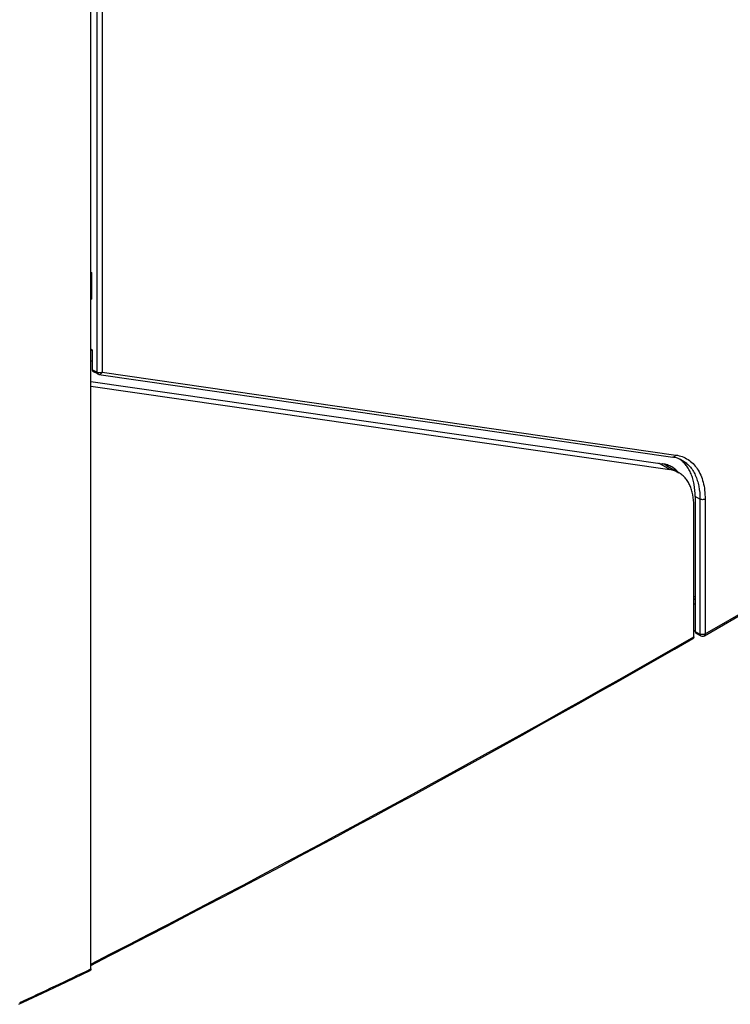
# Model space of a CAD drawing. Header units: millimetres. Extents: x 0 to 841, y 0 to 594.
# Tile 55 of 61: x 709 to 758, y 356 to 423. Entities that reach past the tile are written whole.
import ezdxf

# ---------------------------------------------------------------- set-up
doc = ezdxf.new("R2010")
doc.units = ezdxf.units.MM
doc.header["$LTSCALE"] = 46.255
doc.layers.get('0').update_dxf_attribs({"linetype": 'CONTINUOUS'})
doc.layers.add('DRAFTS', color=7, linetype='CONTINUOUS')
doc.layers.add('ROUNDS', color=7, linetype='CONTINUOUS')

msp = doc.modelspace()

# ---------------------------------------------------------------- linework, layer by layer
at = {"color": 9, "linetype": 'CONTINUOUS'}
for p, q in [((714.6964, 477.6563), (714.6964, 399.0607)), ((715.0468, 477.6581), (715.0468, 399.0625)), ((753.7733, 392.4233), (753.0207, 392.8578)), ((755.4021, 383.7491), (755.4995, 383.8053))]:
    msp.add_line(p, q, dxfattribs=at)
at = {"color": 7, "linetype": 'CONTINUOUS'}
for p, q in [((714.284, 405.8859), (714.3335, 405.8573)), ((714.3335, 405.8573), (714.284, 405.8287)), ((714.3335, 405.8573), (714.3335, 404.0487)), ((714.3335, 404.0487), (714.284, 404.0201)), ((714.3695, 400.5822), (714.284, 400.633)), ((714.284, 400.5769), (714.3695, 400.5646)), ((714.284, 399.85), (714.3695, 399.8376)), ((714.284, 398.4436), (753.2805, 392.8203)), ((714.284, 398.1176), (753.7733, 392.4233)), ((753.5358, 392.7054), (754.3872, 392.2139)), ((755.4021, 383.58), (755.4995, 383.6362)), ((755.4021, 383.5765), (755.4995, 383.6312))]:
    msp.add_line(p, q, dxfattribs=at)
for centre, major_axis, ratio, start_param, end_param in [((751.073, 388.4693), (2.4693, 4.2324), 0.5803671, 0.0026446, 0.0927577), ((750.4601, 388.8231), (2.5642, 4.2929), 0.5671895, -0.1950528, -0.1769737)]:
    msp.add_ellipse(centre, major_axis=major_axis, ratio=ratio, start_param=start_param, end_param=end_param, dxfattribs=at)
for points, knots in [([(753.9069, 392.6066), (753.8121, 392.6614), (753.6087, 392.7533), (753.3915, 392.8043), (753.2805, 392.8203)], [0, 0, 0, 0, 0.4938249, 1, 1, 1, 1]), ([(755.4995, 390.5985), (755.4995, 390.8736), (755.4691, 391.2777), (755.3524, 391.7884), (755.2335, 392.132), (755.0819, 392.4428), (754.8985, 392.7182), (754.6848, 392.9553), (754.5221, 393.0874), (754.4372, 393.1457)], [0, 0, 0, 0, 0.2877599, 0.4209828, 0.5472917, 0.6672713, 0.7818362, 0.8922325, 1, 1, 1, 1]), ([(754.3872, 392.2139), (754.2943, 392.2675), (754.095, 392.3576), (753.8822, 392.4076), (753.7733, 392.4233)], [0, 0, 0, 0, 0.4938303, 1, 1, 1, 1]), ([(754.3527, 392.2348), (754.3204, 392.2723), (754.1882, 392.4143), (754.0321, 392.5343), (753.9069, 392.6066)], [0, 0, 0, 0, 0.2546307, 1, 1, 1, 1]), ([(755.4021, 389.9707), (755.4021, 390.2191), (755.3731, 390.5836), (755.261, 391.0419), (755.147, 391.3472), (755.0017, 391.6204), (754.8261, 391.8588), (754.622, 392.0597), (754.4676, 392.1675), (754.3872, 392.2139)], [0, 0, 0, 0, 0.2892717, 0.4225376, 0.548498, 0.6678945, 0.7818687, 0.8919529, 1, 1, 1, 1])]:
    msp.add_open_spline(points, degree=3, knots=knots, dxfattribs=at)
at = {"layer": 'DRAFTS', "color": 7, "linetype": 'CONTINUOUS'}
msp.add_line((755.4995, 383.2817), (755.4021, 383.2254), dxfattribs=at)
msp.add_ellipse((757.9805, 1280.7695), major_axis=(542.6609, 956.4151), ratio=0.5722919, start_param=-2.3638403, end_param=-2.3637139, dxfattribs=at)
at = {"layer": 'ROUNDS', "color": 7, "linetype": 'CONTINUOUS'}
for p, q in [((714.284, 358.3883), (714.284, 477.2471)), ((714.3695, 400.5822), (714.3695, 399.2394)), ((714.7502, 398.9452), (714.423, 399.124)), ((714.8344, 398.9171), (753.9714, 393.2736)), ((756.1251, 381.1057), (786.9959, 398.9289)), ((755.4995, 390.5985), (755.4995, 381.3877)), ((755.4021, 381.02), (755.4021, 389.9707)), ((755.5546, 381.2713), (755.8851, 381.1002))]:
    msp.add_line(p, q, dxfattribs=at)
at = {"layer": 'ROUNDS', "color": 9, "linetype": 'CONTINUOUS'}
for p, q in [((714.6964, 399.0607), (714.3695, 399.2394)), ((715.0468, 399.0625), (754.1839, 393.419)), ((756.1768, 381.2201), (787.0477, 399.0433)), ((755.8264, 390.4162), (755.4995, 390.5985)), ((755.8264, 390.4162), (755.8264, 381.2184)), ((756.1768, 390.418), (756.1768, 381.2201)), ((755.4995, 381.3877), (755.8264, 381.2184))]:
    msp.add_line(p, q, dxfattribs=at)
at = {"layer": 'ROUNDS', "color": 7, "linetype": 'CONTINUOUS'}
msp.add_lwpolyline([(709.3613, 355.9741), (710.9902, 356.7302), (712.616, 357.4977), (714.2268, 358.2709)], dxfattribs=at)
at = {"layer": 'ROUNDS', "color": 9, "linetype": 'CONTINUOUS'}
for centre, radius, start, end in [((266.2098, 1233.7503), 983.086, 297.1153476, 299.8419302), ((593.3906, 608.1771), 277.5062, 294.716937, 295.82616)]:
    msp.add_arc(centre, radius, start, end, dxfattribs=at)
at = {"layer": 'ROUNDS', "color": 7, "linetype": 'CONTINUOUS'}
for centre, radius, start, end in [((265.9982, 1233.916), 983.4085, 297.119574, 299.8418679), ((756.0001, 381.3222), 0.25, 242.62051, 299.999368)]:
    msp.add_arc(centre, radius, start, end, dxfattribs=at)
for centre, major_axis, ratio, start_param, end_param in [((714.5463, 399.3415), (0.125, 0.2165), 0.5772545, -3.9268137, -3.1280319), ((755.6763, 381.4899), (0.125, 0.2167), 0.5770003, -3.9271556, -3.1154153)]:
    msp.add_ellipse(centre, major_axis=major_axis, ratio=ratio, start_param=start_param, end_param=end_param, dxfattribs=at)
at = {"layer": 'ROUNDS', "color": 9, "linetype": 'CONTINUOUS'}
for points, knots in [([(715.0468, 399.0625), (715.022, 399.0482), (714.9644, 399.0272), (714.8722, 399.0168), (714.7797, 399.0263), (714.7216, 399.0467), (714.6964, 399.0607)], [0, 0, 0, 0, 0.2367028, 0.4989078, 0.7617061, 1, 1, 1, 1]), ([(714.6964, 399.0607), (714.6965, 399.0478), (714.6987, 399.0233), (714.7089, 398.9897), (714.7259, 398.9626), (714.7417, 398.9498), (714.7502, 398.9452)], [0, 0, 0, 0, 0.2912593, 0.5509904, 0.7835735, 1, 1, 1, 1]), ([(714.8344, 398.9171), (714.8552, 398.9141), (714.8995, 398.9168), (714.961, 398.9459), (715.0127, 398.9961), (715.0372, 399.0392), (715.0468, 399.0625)], [0, 0, 0, 0, 0.2282725, 0.468207, 0.7258572, 1, 1, 1, 1]), ([(754.1839, 393.419), (754.1743, 393.3957), (754.1498, 393.3526), (754.0981, 393.3024), (754.0365, 393.2733), (753.9922, 393.2706), (753.9714, 393.2736)], [0, 0, 0, 0, 0.2741428, 0.531793, 0.7717275, 1, 1, 1, 1]), ([(754.1839, 393.419), (754.3321, 393.3976), (754.6219, 393.3264), (755.0222, 393.1289), (755.3714, 392.8464), (755.6629, 392.4851), (755.8926, 392.0525), (756.0576, 391.5562), (756.1565, 391.0042), (756.1768, 390.6177), (756.1768, 390.418)], [0, 0, 0, 0, 0.1137708, 0.2247905, 0.3365393, 0.4523874, 0.5751263, 0.7067137, 0.8482363, 1, 1, 1, 1]), ([(754.6007, 393.0666), (754.6975, 393.0135), (754.8837, 392.8891), (755.1302, 392.6545), (755.3423, 392.3742), (755.518, 392.0515), (755.6558, 391.6898), (755.7914, 391.1455), (755.8264, 390.7118), (755.8264, 390.4162)], [0, 0, 0, 0, 0.1081738, 0.2181989, 0.3320177, 0.4512468, 0.577096, 0.7103543, 1, 1, 1, 1]), ([(756.1768, 390.418), (756.152, 390.4037), (756.0944, 390.3827), (756.0022, 390.3723), (755.9097, 390.3818), (755.8516, 390.4022), (755.8264, 390.4162)], [0, 0, 0, 0, 0.2367028, 0.4989078, 0.7617061, 1, 1, 1, 1]), ([(756.1768, 381.2201), (756.152, 381.2058), (756.0944, 381.1848), (756.0022, 381.1744), (755.9097, 381.1839), (755.8516, 381.2043), (755.8264, 381.2184)], [0, 0, 0, 0, 0.2367028, 0.4989078, 0.7617061, 1, 1, 1, 1]), ([(755.8264, 381.2184), (755.8268, 381.205), (755.8296, 381.1798), (755.8411, 381.1453), (755.8594, 381.1177), (755.8762, 381.1048), (755.8851, 381.1002)], [0, 0, 0, 0, 0.289821, 0.549227, 0.7824105, 1, 1, 1, 1]), ([(756.1251, 381.1057), (756.1333, 381.1104), (756.1487, 381.1234), (756.1652, 381.1503), (756.1749, 381.1834), (756.1768, 381.2075), (756.1768, 381.2201)], [0, 0, 0, 0, 0.2177726, 0.4509519, 0.7102017, 1, 1, 1, 1])]:
    msp.add_open_spline(points, degree=3, knots=knots, dxfattribs=at)
at = {"layer": 'ROUNDS', "color": 7, "linetype": 'CONTINUOUS'}
msp.add_open_spline([(714.8344, 398.9171), (714.8051, 398.9213), (714.7761, 398.931), (714.7502, 398.9452)], degree=3, dxfattribs=at)
for points, knots in [([(754.6007, 393.0666), (754.5052, 393.1191), (754.3003, 393.2077), (754.083, 393.2575), (753.9714, 393.2736)], [0, 0, 0, 0, 0.4916123, 1, 1, 1, 1]), ([(755.4021, 381.02), (755.4021, 381.0073), (755.4002, 380.9832), (755.3903, 380.95), (755.3739, 380.9231), (755.3583, 380.9102), (755.3501, 380.9054)], [0, 0, 0, 0, 0.2898596, 0.5490924, 0.7822214, 1, 1, 1, 1]), ([(714.284, 358.3883), (714.284, 358.375), (714.2819, 358.3497), (714.2711, 358.3152), (714.2528, 358.2878), (714.2358, 358.2752), (714.2268, 358.2709)], [0, 0, 0, 0, 0.2910679, 0.5498772, 0.7819292, 1, 1, 1, 1])]:
    msp.add_open_spline(points, degree=3, knots=knots, dxfattribs=at)

doc.saveas('drawing.dxf')
